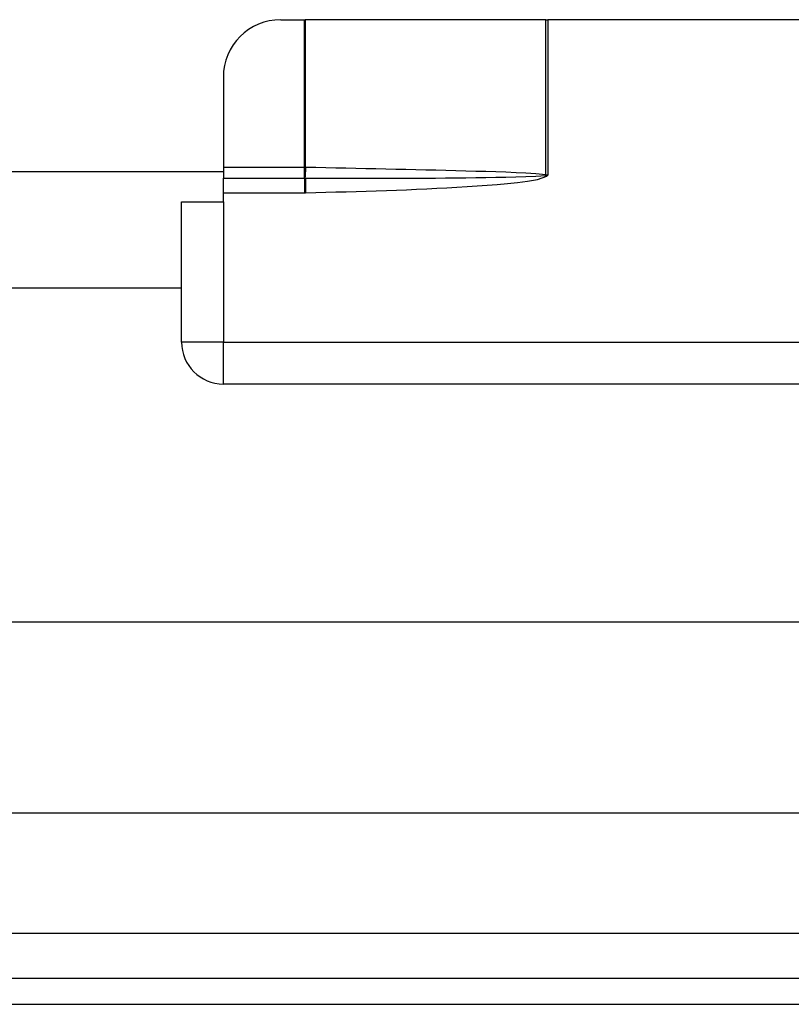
# Model space of a CAD drawing. Header units: inches. Extents: x 4 to 114, y 7 to 59.
# Tile 26 of 98: x 11.18 to 12.77, y 27.77 to 29.8. Entities that reach past the tile are written whole.
import ezdxf

# ---------------------------------------------------------------- set-up
doc = ezdxf.new("R2010")
doc.units = ezdxf.units.IN
doc.header["$MEASUREMENT"] = 0
doc.layers.add('Visible Edges(ANSI)', color=7, linetype='Continuous', lineweight=25)
doc.layers.add('Visible Tangent Edges(ANSI)', color=7, linetype='Continuous', lineweight=25)

msp = doc.modelspace()

# ---------------------------------------------------------------- linework, layer by layer
at = {"layer": 'Visible Edges(ANSI)'}
for p, q in [((11.7145, 29.7974), (11.7635, 29.7974)), ((11.7635, 29.7974), (11.765, 29.7974)), ((12.2603, 29.7974), (11.765, 29.7974)), ((12.2603, 29.7974), (12.2644, 29.7974)), ((13.7564, 29.7974), (12.2644, 29.7974)), ((11.5964, 29.6793), (11.5964, 29.4933)), ((11.5964, 29.4933), (11.5964, 29.471)), ((11.5964, 29.4844), (7.758, 29.4844)), ((11.5964, 29.4413), (11.5964, 29.471)), ((11.5964, 29.4224), (11.5964, 29.4413)), ((11.5104, 29.4224), (11.5964, 29.4224)), ((11.5104, 29.1334), (11.5104, 29.4224)), ((11.5104, 29.2447), (7.844, 29.2447)), ((14.4244, 29.0474), (11.5964, 29.0474)), ((4.7708, 28.5578), (26.9149, 28.5578)), ((26.9149, 28.1641), (4.7708, 28.1641)), ((27.666, 27.8234), (4.04, 27.8234)), ((4.04, 27.7704), (27.666, 27.7704))]:
    msp.add_line(p, q, dxfattribs=at)
for centre, radius, start, end in [((11.7145, 29.6793), 0.1181, 90, 180), ((11.5964, 29.1334), 0.086, 180, 270)]:
    msp.add_arc(centre, radius, start, end, dxfattribs=at)
at = {"layer": 'Visible Tangent Edges(ANSI)'}
for p, q in [((11.7635, 29.4933), (11.7635, 29.7974)), ((11.765, 29.7974), (11.765, 29.4933)), ((12.2603, 29.4782), (12.2603, 29.7974)), ((12.2644, 29.7974), (12.2644, 29.4774)), ((11.7635, 29.4933), (11.5964, 29.4933)), ((11.7635, 29.471), (11.7635, 29.4933)), ((11.765, 29.4933), (11.7635, 29.4933)), ((12.2608, 29.4769), (12.2644, 29.4774)), ((12.2608, 29.4769), (12.2622, 29.4754)), ((12.2644, 29.4774), (12.2609, 29.478)), ((12.2622, 29.4754), (12.2644, 29.4774)), ((11.5964, 29.471), (11.7635, 29.471)), ((11.7635, 29.471), (11.7636, 29.471)), ((11.7635, 29.471), (11.7635, 29.4413)), ((11.7651, 29.471), (11.7657, 29.4413)), ((11.5964, 29.4413), (11.7635, 29.4413)), ((11.5964, 29.4224), (11.5964, 29.1334)), ((11.5964, 29.1334), (11.5104, 29.1334)), ((11.5964, 29.1334), (12.9047, 29.1334)), ((11.5964, 29.0474), (11.5964, 29.1334)), ((27.666, 27.9164), (4.04, 27.9164))]:
    msp.add_line(p, q, dxfattribs=at)
at = {"layer": 'Visible Tangent Edges(ANSI)', "flags": 128}
for points in [[(11.766, 29.4933), (11.766, 29.4933), (11.7659, 29.4933), (11.7659, 29.4933), (11.7659, 29.4933), (11.7658, 29.4933), (11.7658, 29.4933), (11.7657, 29.4933), (11.7657, 29.4933), (11.7656, 29.4933), (11.7656, 29.4933), (11.7655, 29.4933), (11.7655, 29.4933), (11.7655, 29.4933), (11.7654, 29.4933), (11.7654, 29.4933), (11.7653, 29.4933), (11.7653, 29.4933), (11.7652, 29.4933), (11.7652, 29.4933), (11.7651, 29.4933), (11.7651, 29.4933), (11.765, 29.4933), (11.765, 29.4933), (11.765, 29.4933)], [(12.2603, 29.4782), (12.2398, 29.4804), (12.2192, 29.4816), (12.1987, 29.4825), (12.1781, 29.4833), (12.1575, 29.484), (12.1369, 29.4846), (12.1163, 29.4852), (12.0957, 29.4858), (12.0751, 29.4864), (12.0545, 29.4869), (12.0339, 29.4874), (12.0133, 29.4879), (11.9927, 29.4884), (11.9721, 29.4889), (11.9515, 29.4893), (11.9309, 29.4898), (11.9103, 29.4902), (11.8897, 29.4907), (11.8691, 29.4911), (11.8484, 29.4916), (11.8278, 29.492), (11.8072, 29.4924), (11.7866, 29.4929), (11.766, 29.4933)], [(11.7651, 29.471), (11.7857, 29.471), (11.8064, 29.4709), (11.827, 29.4709), (11.8476, 29.4709), (11.8682, 29.4709), (11.8889, 29.4709), (11.9095, 29.4709), (11.9301, 29.471), (11.9508, 29.471), (11.9714, 29.4711), (11.992, 29.4712), (12.0126, 29.4713), (12.0333, 29.4715), (12.0539, 29.4716), (12.0745, 29.4718), (12.0951, 29.4721), (12.1158, 29.4723), (12.1364, 29.4726), (12.157, 29.4729), (12.1776, 29.4733), (12.1982, 29.4738), (12.2189, 29.4744), (12.2394, 29.4752), (12.2599, 29.4767)], [(11.7657, 29.4413), (11.7865, 29.4418), (11.8073, 29.4422), (11.828, 29.4427), (11.8488, 29.4433), (11.8696, 29.4439), (11.8904, 29.4445), (11.9111, 29.4452), (11.9319, 29.4459), (11.9527, 29.4467), (11.9734, 29.4475), (11.9942, 29.4483), (12.0149, 29.4493), (12.0357, 29.4503), (12.0565, 29.4514), (12.0772, 29.4525), (12.0979, 29.4538), (12.1187, 29.4552), (12.1395, 29.4567), (12.1602, 29.4584), (12.1809, 29.4603), (12.2016, 29.4625), (12.2222, 29.4651), (12.2426, 29.4687), (12.2622, 29.4754)], [(12.2599, 29.4767), (12.26, 29.4767), (12.26, 29.4767), (12.26, 29.4767), (12.2601, 29.4767), (12.2601, 29.4767), (12.2601, 29.4767), (12.2602, 29.4767), (12.2602, 29.4767), (12.2602, 29.4767), (12.2603, 29.4768), (12.2603, 29.4768), (12.2603, 29.4768), (12.2604, 29.4768), (12.2604, 29.4768), (12.2604, 29.4768), (12.2605, 29.4768), (12.2605, 29.4768), (12.2606, 29.4768), (12.2606, 29.4768), (12.2606, 29.4768), (12.2607, 29.4769), (12.2607, 29.4769), (12.2607, 29.4769), (12.2608, 29.4769)], [(12.2609, 29.478), (12.2609, 29.478), (12.2609, 29.478), (12.2609, 29.478), (12.2608, 29.4781), (12.2608, 29.4781), (12.2608, 29.4781), (12.2607, 29.4781), (12.2607, 29.4781), (12.2607, 29.4781), (12.2607, 29.4781), (12.2606, 29.4781), (12.2606, 29.4781), (12.2606, 29.4781), (12.2606, 29.4781), (12.2605, 29.4781), (12.2605, 29.4781), (12.2605, 29.4781), (12.2605, 29.4781), (12.2604, 29.4782), (12.2604, 29.4782), (12.2604, 29.4782), (12.2604, 29.4782), (12.2603, 29.4782), (12.2603, 29.4782)], [(11.7636, 29.471), (11.7636, 29.471), (11.7637, 29.471), (11.7638, 29.471), (11.7638, 29.471), (11.7639, 29.471), (11.764, 29.471), (11.764, 29.471), (11.7641, 29.471), (11.7641, 29.471), (11.7642, 29.471), (11.7643, 29.471), (11.7643, 29.471), (11.7644, 29.471), (11.7645, 29.471), (11.7645, 29.471), (11.7646, 29.471), (11.7647, 29.471), (11.7647, 29.471), (11.7648, 29.471), (11.7648, 29.471), (11.7649, 29.471), (11.765, 29.471), (11.765, 29.471), (11.7651, 29.471)], [(11.7635, 29.4413), (11.7636, 29.4413), (11.7637, 29.4413), (11.7638, 29.4413), (11.7639, 29.4413), (11.7639, 29.4413), (11.764, 29.4413), (11.7641, 29.4413), (11.7642, 29.4413), (11.7643, 29.4413), (11.7644, 29.4413), (11.7645, 29.4413), (11.7646, 29.4413), (11.7647, 29.4413), (11.7648, 29.4413), (11.7649, 29.4413), (11.765, 29.4413), (11.7651, 29.4413), (11.7652, 29.4413), (11.7652, 29.4413), (11.7653, 29.4413), (11.7654, 29.4413), (11.7655, 29.4413), (11.7656, 29.4413), (11.7657, 29.4413)]]:
    msp.add_lwpolyline(points, dxfattribs=at)
at = {"layer": 'Visible Tangent Edges(ANSI)'}
for centre, major_axis, ratio, start_param, end_param in [((11.7636, 29.4933), (0.0012, 0.0295), 0.047591, 3.857126, 4.714298), ((11.7646, 29.4933), (-0.0006, -0.0295), 0.047619, 0.716525, 1.571786), ((12.2589, 29.4782), (0.0072, 0.0286), 0.046206, 4.671499, 4.72396), ((12.2597, 29.478), (-0.0038, -0.0293), 0.03992, 1.537251, 1.575997)]:
    msp.add_ellipse(centre, major_axis=major_axis, ratio=ratio, start_param=start_param, end_param=end_param, dxfattribs=at)

doc.saveas('drawing.dxf')
